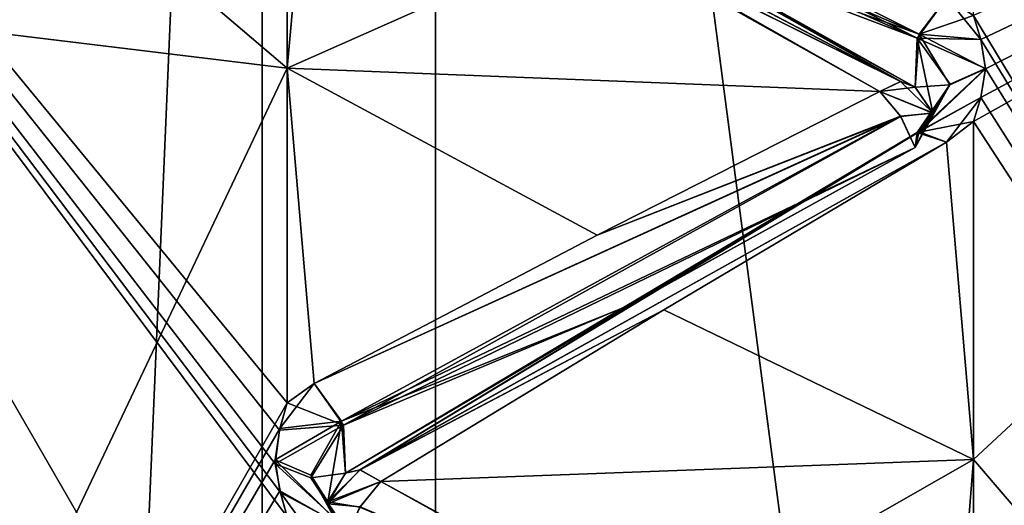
# Model space of a CAD drawing. Header units: inches. Extents: x -10 to 10, y -2.3 to 4.3.
# Tile 214 of 256: x -9.3882 to -9.2476, y 0.1723 to 0.2417. Entities that reach past the tile are written whole.
import ezdxf

# ---------------------------------------------------------------- set-up
doc = ezdxf.new("R2010")
doc.units = ezdxf.units.IN
doc.header["$LTSCALE"] = 65.185185
doc.header["$MEASUREMENT"] = 0
for name, color, linetype in [('8197', 7, 'CONTINUOUS'), ('8198', 7, 'CONTINUOUS'), ('8248', 7, 'CONTINUOUS'), ('8249', 7, 'CONTINUOUS'), ('8250', 7, 'CONTINUOUS'), ('8251', 7, 'CONTINUOUS'), ('8252', 7, 'CONTINUOUS'), ('8253', 7, 'CONTINUOUS'), ('8254', 7, 'CONTINUOUS'), ('8255', 7, 'CONTINUOUS'), ('8256', 7, 'CONTINUOUS'), ('8257', 7, 'CONTINUOUS'), ('8258', 7, 'CONTINUOUS'), ('8573', 7, 'CONTINUOUS'), ('8576', 7, 'CONTINUOUS'), ('8581', 7, 'CONTINUOUS'), ('9270', 7, 'CONTINUOUS'), ('9325', 7, 'CONTINUOUS'), ('9326', 7, 'CONTINUOUS'), ('9327', 7, 'CONTINUOUS'), ('9328', 7, 'CONTINUOUS'), ('9329', 7, 'CONTINUOUS'), ('9330', 7, 'CONTINUOUS'), ('9331', 7, 'CONTINUOUS'), ('9332', 7, 'CONTINUOUS'), ('9333', 7, 'CONTINUOUS'), ('9334', 7, 'CONTINUOUS'), ('9335', 7, 'CONTINUOUS'), ('9388', 7, 'CONTINUOUS'), ('9389', 7, 'CONTINUOUS'), ('9406', 7, 'CONTINUOUS'), ('9467', 7, 'CONTINUOUS')]:
    doc.layers.add(name, color=color, linetype=linetype)

msp = doc.modelspace()

# ---------------------------------------------------------------- linework, layer by layer
at = {"layer": '8197', "linetype": 'Continuous'}
for points in [[(-9.12095, 0.02569, 3.00572), (-9.12095, 0.30072, 2.73069), (-9.252, 0.05595, 2.99169), (-9.12095, 0.02569, 3.00572)], [(-9.252, 0.05595, 2.99169), (-9.12095, 0.30072, 2.73069), (-9.252, 0.11049, 2.94735), (-9.252, 0.05595, 2.99169)], [(-9.252, 0.11049, 2.94735), (-9.12095, 0.30072, 2.73069), (-9.25098, 0.11433, 2.94396), (-9.252, 0.11049, 2.94735)], [(-9.25094, 0.12381, 2.93565), (-9.12095, 0.30072, 2.73069), (-9.252, 0.12781, 2.93217), (-9.25094, 0.12381, 2.93565)], [(-9.252, 0.12781, 2.93217), (-9.12095, 0.30072, 2.73069), (-9.252, 0.17888, 2.88388), (-9.252, 0.12781, 2.93217)], [(-9.252, 0.17888, 2.88388), (-9.12095, 0.30072, 2.73069), (-9.252, 0.22717, 2.83281), (-9.252, 0.17888, 2.88388)], [(-9.252, 0.22717, 2.83281), (-9.12095, 0.30072, 2.73069), (-9.25096, 0.23059, 2.82888), (-9.252, 0.22717, 2.83281)], [(-9.25096, 0.2389, 2.8194), (-9.12095, 0.30072, 2.73069), (-9.252, 0.24235, 2.81549), (-9.25096, 0.2389, 2.8194)], [(-9.25098, 0.11433, 2.94396), (-9.12095, 0.30072, 2.73069), (-9.25029, 0.11896, 2.93988), (-9.25098, 0.11433, 2.94396)], [(-9.25096, 0.23059, 2.82888), (-9.12095, 0.30072, 2.73069), (-9.25029, 0.23473, 2.82413), (-9.25096, 0.23059, 2.82888)], [(-9.25029, 0.23473, 2.82413), (-9.12095, 0.30072, 2.73069), (-9.25096, 0.2389, 2.8194), (-9.25029, 0.23473, 2.82413)], [(-9.25029, 0.11896, 2.93988), (-9.12095, 0.30072, 2.73069), (-9.25094, 0.12381, 2.93565), (-9.25029, 0.11896, 2.93988)]]:
    msp.add_3dface(points, dxfattribs=at)
at = {"layer": '8198', "linetype": 'Continuous'}
for points in [[(-9.12095, 0.30072, 1.26931), (-9.12095, 0.02569, 0.99428), (-9.252, 0.28669, 1.23905), (-9.12095, 0.30072, 1.26931)], [(-9.252, 0.28669, 1.23905), (-9.12095, 0.02569, 0.99428), (-9.252, 0.24235, 1.18451), (-9.252, 0.28669, 1.23905)], [(-9.252, 0.24235, 1.18451), (-9.12095, 0.02569, 0.99428), (-9.25097, 0.23892, 1.18063), (-9.252, 0.24235, 1.18451)], [(-9.25097, 0.23892, 1.18063), (-9.12095, 0.02569, 0.99428), (-9.25029, 0.23478, 1.17593), (-9.25097, 0.23892, 1.18063)], [(-9.25029, 0.23478, 1.17593), (-9.12095, 0.02569, 0.99428), (-9.25096, 0.23061, 1.17115), (-9.25029, 0.23478, 1.17593)], [(-9.25096, 0.23061, 1.17115), (-9.12095, 0.02569, 0.99428), (-9.252, 0.22717, 1.16719), (-9.25096, 0.23061, 1.17115)], [(-9.252, 0.22717, 1.16719), (-9.12095, 0.02569, 0.99428), (-9.252, 0.17888, 1.11612), (-9.252, 0.22717, 1.16719)], [(-9.252, 0.17888, 1.11612), (-9.12095, 0.02569, 0.99428), (-9.252, 0.12781, 1.06783), (-9.252, 0.17888, 1.11612)]]:
    msp.add_3dface(points, dxfattribs=at)
at = {"layer": '8248', "linetype": 'Continuous'}
for points in [[(-9.25977, 0.23968, 2.81435), (-9.33961, 0.27976, 2.76038), (-9.34169, 0.27528, 2.76047), (-9.25977, 0.23968, 2.81435)], [(-9.25977, 0.23968, 2.81435), (-9.25581, 0.24489, 2.81222), (-9.33961, 0.27976, 2.76038), (-9.25977, 0.23968, 2.81435)], [(-9.25977, 0.23968, 2.81435), (-9.34169, 0.27528, 2.76047), (-9.30129, 0.25468, 2.78728), (-9.25977, 0.23968, 2.81435)], [(-9.26031, 0.2321, 2.81309), (-9.25977, 0.23968, 2.81435), (-9.30129, 0.25468, 2.78728), (-9.26031, 0.2321, 2.81309)]]:
    msp.add_3dface(points, dxfattribs=at)
at = {"layer": '8249', "linetype": 'Continuous'}
for points in [[(-9.26239, 0.23289, 2.8175), (-9.34223, 0.278, 2.76766), (-9.34619, 0.27693, 2.77318), (-9.26239, 0.23289, 2.8175)], [(-9.26239, 0.23289, 2.8175), (-9.26031, 0.2321, 2.81309), (-9.34223, 0.278, 2.76766), (-9.26239, 0.23289, 2.8175)], [(-9.34223, 0.278, 2.76766), (-9.26031, 0.2321, 2.81309), (-9.30129, 0.25468, 2.78728), (-9.34223, 0.278, 2.76766)], [(-9.26239, 0.23289, 2.8175), (-9.34619, 0.27693, 2.77318), (-9.30576, 0.2545, 2.79753), (-9.26239, 0.23289, 2.8175)], [(-9.26537, 0.23147, 2.82126), (-9.26239, 0.23289, 2.8175), (-9.30576, 0.2545, 2.79753), (-9.26537, 0.23147, 2.82126)]]:
    msp.add_3dface(points, dxfattribs=at)
at = {"layer": '8250', "linetype": 'Continuous'}
for points in [[(-9.252, 0.24235, 2.81549), (-9.25581, 0.24489, 2.81222), (-9.25977, 0.23968, 2.81435), (-9.252, 0.24235, 2.81549)], [(-9.25096, 0.2389, 2.8194), (-9.252, 0.24235, 2.81549), (-9.25977, 0.23968, 2.81435), (-9.25096, 0.2389, 2.8194)], [(-9.25977, 0.23968, 2.81435), (-9.26031, 0.2321, 2.81309), (-9.25536, 0.23243, 2.82211), (-9.25977, 0.23968, 2.81435)], [(-9.25029, 0.23473, 2.82413), (-9.25096, 0.2389, 2.8194), (-9.25977, 0.23968, 2.81435), (-9.25029, 0.23473, 2.82413)], [(-9.25029, 0.23473, 2.82413), (-9.25977, 0.23968, 2.81435), (-9.25536, 0.23243, 2.82211), (-9.25029, 0.23473, 2.82413)], [(-9.25781, 0.22839, 2.81856), (-9.25536, 0.23243, 2.82211), (-9.26031, 0.2321, 2.81309), (-9.25781, 0.22839, 2.81856)]]:
    msp.add_3dface(points, dxfattribs=at)
at = {"layer": '8251', "linetype": 'Continuous'}
for points in [[(-9.26537, 0.23147, 2.82126), (-9.26031, 0.2321, 2.81309), (-9.26239, 0.23289, 2.8175), (-9.26537, 0.23147, 2.82126)], [(-9.25781, 0.22839, 2.81856), (-9.26031, 0.2321, 2.81309), (-9.26537, 0.23147, 2.82126), (-9.25781, 0.22839, 2.81856)], [(-9.26241, 0.22795, 2.82316), (-9.25781, 0.22839, 2.81856), (-9.26537, 0.23147, 2.82126), (-9.26241, 0.22795, 2.82316)], [(-9.26031, 0.22345, 2.82295), (-9.25781, 0.22839, 2.81856), (-9.26241, 0.22795, 2.82316), (-9.26031, 0.22345, 2.82295)]]:
    msp.add_3dface(points, dxfattribs=at)
at = {"layer": '8252', "linetype": 'Continuous'}
for points in [[(-9.25096, 0.23059, 2.82888), (-9.25029, 0.23473, 2.82413), (-9.25977, 0.22569, 2.83029), (-9.25096, 0.23059, 2.82888)], [(-9.25029, 0.23473, 2.82413), (-9.25536, 0.23243, 2.82211), (-9.25977, 0.22569, 2.83029), (-9.25029, 0.23473, 2.82413)], [(-9.25536, 0.23243, 2.82211), (-9.25781, 0.22839, 2.81856), (-9.25977, 0.22569, 2.83029), (-9.25536, 0.23243, 2.82211)], [(-9.25583, 0.22424, 2.83576), (-9.25096, 0.23059, 2.82888), (-9.25977, 0.22569, 2.83029), (-9.25583, 0.22424, 2.83576)], [(-9.252, 0.22717, 2.83281), (-9.25096, 0.23059, 2.82888), (-9.25583, 0.22424, 2.83576), (-9.252, 0.22717, 2.83281)], [(-9.25781, 0.22839, 2.81856), (-9.26031, 0.22345, 2.82295), (-9.25977, 0.22569, 2.83029), (-9.25781, 0.22839, 2.81856)]]:
    msp.add_3dface(points, dxfattribs=at)
at = {"layer": '8253', "linetype": 'Continuous'}
for points in [[(-9.26241, 0.22795, 2.82316), (-9.26537, 0.23147, 2.82126), (-9.30576, 0.21095, 2.8472), (-9.26241, 0.22795, 2.82316)], [(-9.26241, 0.22795, 2.82316), (-9.30576, 0.21095, 2.8472), (-9.34617, 0.18975, 2.87259), (-9.26241, 0.22795, 2.82316)], [(-9.26241, 0.22795, 2.82316), (-9.34617, 0.18975, 2.87259), (-9.34223, 0.18438, 2.87439), (-9.26241, 0.22795, 2.82316)], [(-9.26031, 0.22345, 2.82295), (-9.26241, 0.22795, 2.82316), (-9.34223, 0.18438, 2.87439), (-9.26031, 0.22345, 2.82295)], [(-9.301, 0.20097, 2.84853), (-9.26031, 0.22345, 2.82295), (-9.34223, 0.18438, 2.87439), (-9.301, 0.20097, 2.84853)], [(-9.34169, 0.17692, 2.87264), (-9.301, 0.20097, 2.84853), (-9.34223, 0.18438, 2.87439), (-9.34169, 0.17692, 2.87264)]]:
    msp.add_3dface(points, dxfattribs=at)
at = {"layer": '8254', "linetype": 'Continuous'}
for points in [[(-9.25977, 0.22569, 2.83029), (-9.301, 0.20097, 2.84853), (-9.34169, 0.17692, 2.87264), (-9.25977, 0.22569, 2.83029)], [(-9.25977, 0.22569, 2.83029), (-9.34169, 0.17692, 2.87264), (-9.33959, 0.17741, 2.87711), (-9.25977, 0.22569, 2.83029)], [(-9.25583, 0.22424, 2.83576), (-9.25977, 0.22569, 2.83029), (-9.33959, 0.17741, 2.87711), (-9.25583, 0.22424, 2.83576)], [(-9.25977, 0.22569, 2.83029), (-9.26031, 0.22345, 2.82295), (-9.301, 0.20097, 2.84853), (-9.25977, 0.22569, 2.83029)], [(-9.29624, 0.20029, 2.85858), (-9.25583, 0.22424, 2.83576), (-9.33959, 0.17741, 2.87711), (-9.29624, 0.20029, 2.85858)], [(-9.33663, 0.17575, 2.88075), (-9.29624, 0.20029, 2.85858), (-9.33959, 0.17741, 2.87711), (-9.33663, 0.17575, 2.88075)]]:
    msp.add_3dface(points, dxfattribs=at)
at = {"layer": '8255', "linetype": 'Continuous'}
for points in [[(-9.35104, 0.18329, 2.87937), (-9.34617, 0.18975, 2.87259), (-9.35, 0.18699, 2.8757), (-9.35104, 0.18329, 2.87937)], [(-9.34617, 0.18975, 2.87259), (-9.35104, 0.18329, 2.87937), (-9.34223, 0.18438, 2.87439), (-9.34617, 0.18975, 2.87259)], [(-9.35104, 0.18329, 2.87937), (-9.35171, 0.17883, 2.88381), (-9.34223, 0.18438, 2.87439), (-9.35104, 0.18329, 2.87937)], [(-9.34223, 0.18438, 2.87439), (-9.35171, 0.17883, 2.88381), (-9.34664, 0.17666, 2.88166), (-9.34223, 0.18438, 2.87439)], [(-9.34419, 0.17285, 2.87785), (-9.34223, 0.18438, 2.87439), (-9.34664, 0.17666, 2.88166), (-9.34419, 0.17285, 2.87785)], [(-9.34223, 0.18438, 2.87439), (-9.34419, 0.17285, 2.87785), (-9.34169, 0.17692, 2.87264), (-9.34223, 0.18438, 2.87439)]]:
    msp.add_3dface(points, dxfattribs=at)
at = {"layer": '8256', "linetype": 'Continuous'}
for points in [[(-9.33663, 0.17575, 2.88075), (-9.33959, 0.17741, 2.87711), (-9.34419, 0.17285, 2.87785), (-9.33663, 0.17575, 2.88075)], [(-9.34419, 0.17285, 2.87785), (-9.33959, 0.17741, 2.87711), (-9.34169, 0.17692, 2.87264), (-9.34419, 0.17285, 2.87785)], [(-9.33961, 0.17209, 2.88241), (-9.33663, 0.17575, 2.88075), (-9.34419, 0.17285, 2.87785), (-9.33961, 0.17209, 2.88241)], [(-9.34169, 0.16764, 2.88192), (-9.33961, 0.17209, 2.88241), (-9.34419, 0.17285, 2.87785), (-9.34169, 0.16764, 2.88192)]]:
    msp.add_3dface(points, dxfattribs=at)
at = {"layer": '8257', "linetype": 'Continuous'}
for points in [[(-9.35171, 0.17883, 2.88381), (-9.35104, 0.17438, 2.88829), (-9.34223, 0.16939, 2.8894), (-9.35171, 0.17883, 2.88381)], [(-9.35171, 0.17883, 2.88381), (-9.34223, 0.16939, 2.8894), (-9.34664, 0.17666, 2.88166), (-9.35171, 0.17883, 2.88381)], [(-9.34169, 0.16764, 2.88192), (-9.34419, 0.17285, 2.87785), (-9.34664, 0.17666, 2.88166), (-9.34169, 0.16764, 2.88192)], [(-9.34223, 0.16939, 2.8894), (-9.34169, 0.16764, 2.88192), (-9.34664, 0.17666, 2.88166), (-9.34223, 0.16939, 2.8894)], [(-9.35104, 0.17438, 2.88829), (-9.35, 0.1707, 2.89199), (-9.34223, 0.16939, 2.8894), (-9.35104, 0.17438, 2.88829)]]:
    msp.add_3dface(points, dxfattribs=at)
at = {"layer": '8258', "linetype": 'Continuous'}
msp.add_3dface([(-9.29624, 0.15358, 2.90529), (-9.33663, 0.17575, 2.88075), (-9.33961, 0.17209, 2.88241), (-9.29624, 0.15358, 2.90529)], dxfattribs=at)
at = {"layer": '8573', "linetype": 'Continuous'}
for points in [[(-9.3517, 0.17828, 1.11564), (-9.35097, 0.17416, 1.11149), (-9.48105, 0.34635, 1.33665), (-9.3517, 0.17828, 1.11564)], [(-9.3511, 0.18307, 1.12041), (-9.3517, 0.17828, 1.11564), (-9.48105, 0.34635, 1.33665), (-9.3511, 0.18307, 1.12041)], [(-9.35097, 0.17416, 1.11149), (-9.35, 0.1707, 1.10801), (-9.48105, 0.34635, 1.33665), (-9.35097, 0.17416, 1.11149)], [(-9.35, 0.1707, 1.10801), (-9.35, 0.11918, 1.0602), (-9.48105, 0.34635, 1.33665), (-9.35, 0.1707, 1.10801)], [(-9.35, 0.18699, 1.1243), (-9.3511, 0.18307, 1.12041), (-9.48105, 0.34635, 1.33665), (-9.35, 0.18699, 1.1243)], [(-9.35, 0.2348, 1.17582), (-9.35, 0.18699, 1.1243), (-9.48105, 0.34635, 1.33665), (-9.35, 0.2348, 1.17582)], [(-9.35, 0.27964, 1.22994), (-9.35, 0.2348, 1.17582), (-9.48105, 0.34635, 1.33665), (-9.35, 0.27964, 1.22994)], [(-9.48105, 0.34635, 1.33665), (-9.35, 0.11918, 1.0602), (-9.48105, 0.08991, 1.04423), (-9.48105, 0.34635, 1.33665)]]:
    msp.add_3dface(points, dxfattribs=at)
at = {"layer": '8576', "linetype": 'Continuous'}
for points in [[(-9.35355, -1.955, 13.83966), (-9.46175, -1.955, 13.67777), (-9.35356, 0.545, 13.83965), (-9.35355, -1.955, 13.83966)], [(-9.35356, 0.545, 13.83965), (-9.46175, -1.955, 13.67777), (-9.46175, 0.545, 13.67776), (-9.35356, 0.545, 13.83965)], [(-9.19167, 0.545, 13.94785), (-9.35355, -1.955, 13.83966), (-9.35356, 0.545, 13.83965), (-9.19167, 0.545, 13.94785)], [(-9.19165, -1.955, 13.94786), (-9.35355, -1.955, 13.83966), (-9.19167, 0.545, 13.94785), (-9.19165, -1.955, 13.94786)]]:
    msp.add_3dface(points, dxfattribs=at)
at = {"layer": '8581', "linetype": 'Continuous'}
for points in [[(-9.56879, -1.955, 13.81493), (-9.32884, -1.955, 14.05488), (-9.56878, 0.545, 13.81495), (-9.56879, -1.955, 13.81493)], [(-9.56878, 0.545, 13.81495), (-9.32884, -1.955, 14.05488), (-9.32883, 0.545, 14.05489), (-9.56878, 0.545, 13.81495)], [(-9.32884, -1.955, 14.05488), (-9, -1.955, 14.1431), (-9.32883, 0.545, 14.05489), (-9.32884, -1.955, 14.05488)], [(-9.32883, 0.545, 14.05489), (-9, -1.955, 14.1431), (-9, 0.545, 14.1431), (-9.32883, 0.545, 14.05489)]]:
    msp.add_3dface(points, dxfattribs=at)
at = {"layer": '9270', "linetype": 'Continuous'}
for points in [[(-9.35, 0.27964, 2.77006), (-9.48105, 0.25077, 2.79491), (-9.35, 0.2348, 2.82418), (-9.35, 0.27964, 2.77006)], [(-9.48105, 0.25077, 2.79491), (-9.48105, -0.04165, 3.05135), (-9.35, 0.2348, 2.82418), (-9.48105, 0.25077, 2.79491)], [(-9.35, 0.2348, 2.82418), (-9.48105, -0.04165, 3.05135), (-9.35, 0.18699, 2.8757), (-9.35, 0.2348, 2.82418)], [(-9.35, 0.18699, 2.8757), (-9.48105, -0.04165, 3.05135), (-9.35104, 0.18329, 2.87937), (-9.35, 0.18699, 2.8757)], [(-9.35104, 0.18329, 2.87937), (-9.48105, -0.04165, 3.05135), (-9.35171, 0.17883, 2.88381), (-9.35104, 0.18329, 2.87937)], [(-9.35171, 0.17883, 2.88381), (-9.48105, -0.04165, 3.05135), (-9.35104, 0.17438, 2.88829), (-9.35171, 0.17883, 2.88381)], [(-9.35104, 0.17438, 2.88829), (-9.48105, -0.04165, 3.05135), (-9.35, 0.1707, 2.89199), (-9.35104, 0.17438, 2.88829)]]:
    msp.add_3dface(points, dxfattribs=at)
at = {"layer": '9325', "linetype": 'Continuous'}
for points in [[(-9.26005, 0.2391, 1.18566), (-9.34169, 0.27528, 1.23953), (-9.33959, 0.27979, 1.23962), (-9.26005, 0.2391, 1.18566)], [(-9.25581, 0.24489, 1.18778), (-9.26005, 0.2391, 1.18566), (-9.33959, 0.27979, 1.23962), (-9.25581, 0.24489, 1.18778)], [(-9.34169, 0.27528, 1.23953), (-9.26005, 0.2391, 1.18566), (-9.30174, 0.25492, 1.21302), (-9.34169, 0.27528, 1.23953)], [(-9.26005, 0.2391, 1.18566), (-9.26031, 0.2321, 1.18691), (-9.30174, 0.25492, 1.21302), (-9.26005, 0.2391, 1.18566)]]:
    msp.add_3dface(points, dxfattribs=at)
at = {"layer": '9326', "linetype": 'Continuous'}
for points in [[(-9.26241, 0.23289, 1.18248), (-9.34619, 0.27693, 1.22682), (-9.34195, 0.27788, 1.23291), (-9.26241, 0.23289, 1.18248)], [(-9.26031, 0.2321, 1.18691), (-9.26241, 0.23289, 1.18248), (-9.34195, 0.27788, 1.23291), (-9.26031, 0.2321, 1.18691)], [(-9.26031, 0.2321, 1.18691), (-9.34195, 0.27788, 1.23291), (-9.30174, 0.25492, 1.21302), (-9.26031, 0.2321, 1.18691)], [(-9.34619, 0.27693, 1.22682), (-9.26241, 0.23289, 1.18248), (-9.30576, 0.2545, 1.20247), (-9.34619, 0.27693, 1.22682)], [(-9.26241, 0.23289, 1.18248), (-9.26537, 0.23147, 1.17874), (-9.30576, 0.2545, 1.20247), (-9.26241, 0.23289, 1.18248)]]:
    msp.add_3dface(points, dxfattribs=at)
at = {"layer": '9327', "linetype": 'Continuous'}
for points in [[(-9.25581, 0.24489, 1.18778), (-9.25097, 0.23892, 1.18063), (-9.26005, 0.2391, 1.18566), (-9.25581, 0.24489, 1.18778)], [(-9.252, 0.24235, 1.18451), (-9.25097, 0.23892, 1.18063), (-9.25581, 0.24489, 1.18778), (-9.252, 0.24235, 1.18451)], [(-9.25781, 0.22841, 1.18147), (-9.26031, 0.2321, 1.18691), (-9.26005, 0.2391, 1.18566), (-9.25781, 0.22841, 1.18147)], [(-9.25097, 0.23892, 1.18063), (-9.25029, 0.23478, 1.17593), (-9.26005, 0.2391, 1.18566), (-9.25097, 0.23892, 1.18063)], [(-9.25029, 0.23478, 1.17593), (-9.25531, 0.23251, 1.1779), (-9.26005, 0.2391, 1.18566), (-9.25029, 0.23478, 1.17593)], [(-9.25531, 0.23251, 1.1779), (-9.25781, 0.22841, 1.18147), (-9.26005, 0.2391, 1.18566), (-9.25531, 0.23251, 1.1779)]]:
    msp.add_3dface(points, dxfattribs=at)
at = {"layer": '9328', "linetype": 'Continuous'}
for points in [[(-9.25781, 0.22841, 1.18147), (-9.26537, 0.23147, 1.17874), (-9.26241, 0.23289, 1.18248), (-9.25781, 0.22841, 1.18147)], [(-9.26031, 0.2321, 1.18691), (-9.25781, 0.22841, 1.18147), (-9.26241, 0.23289, 1.18248), (-9.26031, 0.2321, 1.18691)], [(-9.25781, 0.22841, 1.18147), (-9.26239, 0.22792, 1.17684), (-9.26537, 0.23147, 1.17874), (-9.25781, 0.22841, 1.18147)], [(-9.25781, 0.22841, 1.18147), (-9.26031, 0.22345, 1.17705), (-9.26239, 0.22792, 1.17684), (-9.25781, 0.22841, 1.18147)]]:
    msp.add_3dface(points, dxfattribs=at)
at = {"layer": '9329', "linetype": 'Continuous'}
for points in [[(-9.25029, 0.23478, 1.17593), (-9.25096, 0.23061, 1.17115), (-9.26005, 0.2256, 1.17029), (-9.25029, 0.23478, 1.17593)], [(-9.25531, 0.23251, 1.1779), (-9.25029, 0.23478, 1.17593), (-9.26005, 0.2256, 1.17029), (-9.25531, 0.23251, 1.1779)], [(-9.25781, 0.22841, 1.18147), (-9.25531, 0.23251, 1.1779), (-9.26031, 0.22345, 1.17705), (-9.25781, 0.22841, 1.18147)], [(-9.26031, 0.22345, 1.17705), (-9.25531, 0.23251, 1.1779), (-9.26005, 0.2256, 1.17029), (-9.26031, 0.22345, 1.17705)], [(-9.25096, 0.23061, 1.17115), (-9.252, 0.22717, 1.16719), (-9.26005, 0.2256, 1.17029), (-9.25096, 0.23061, 1.17115)], [(-9.252, 0.22717, 1.16719), (-9.25583, 0.22424, 1.16424), (-9.26005, 0.2256, 1.17029), (-9.252, 0.22717, 1.16719)]]:
    msp.add_3dface(points, dxfattribs=at)
at = {"layer": '9330', "linetype": 'Continuous'}
for points in [[(-9.26537, 0.23147, 1.17874), (-9.26239, 0.22792, 1.17684), (-9.30576, 0.21095, 1.1528), (-9.26537, 0.23147, 1.17874)], [(-9.34195, 0.1838, 1.12566), (-9.34617, 0.18975, 1.12741), (-9.26239, 0.22792, 1.17684), (-9.34195, 0.1838, 1.12566)], [(-9.26239, 0.22792, 1.17684), (-9.34617, 0.18975, 1.12741), (-9.30576, 0.21095, 1.1528), (-9.26239, 0.22792, 1.17684)], [(-9.26031, 0.22345, 1.17705), (-9.34195, 0.1838, 1.12566), (-9.26239, 0.22792, 1.17684), (-9.26031, 0.22345, 1.17705)], [(-9.26031, 0.22345, 1.17705), (-9.30082, 0.20107, 1.15158), (-9.34195, 0.1838, 1.12566), (-9.26031, 0.22345, 1.17705)], [(-9.30082, 0.20107, 1.15158), (-9.34169, 0.17692, 1.12736), (-9.34195, 0.1838, 1.12566), (-9.30082, 0.20107, 1.15158)]]:
    msp.add_3dface(points, dxfattribs=at)
at = {"layer": '9331', "linetype": 'Continuous'}
for points in [[(-9.30082, 0.20107, 1.15158), (-9.26005, 0.2256, 1.17029), (-9.34169, 0.17692, 1.12736), (-9.30082, 0.20107, 1.15158)], [(-9.34169, 0.17692, 1.12736), (-9.26005, 0.2256, 1.17029), (-9.33961, 0.17741, 1.12291), (-9.34169, 0.17692, 1.12736)], [(-9.26005, 0.2256, 1.17029), (-9.25583, 0.22424, 1.16424), (-9.33961, 0.17741, 1.12291), (-9.26005, 0.2256, 1.17029)], [(-9.26031, 0.22345, 1.17705), (-9.26005, 0.2256, 1.17029), (-9.30082, 0.20107, 1.15158), (-9.26031, 0.22345, 1.17705)], [(-9.25583, 0.22424, 1.16424), (-9.29624, 0.20029, 1.14142), (-9.33961, 0.17741, 1.12291), (-9.25583, 0.22424, 1.16424)], [(-9.29624, 0.20029, 1.14142), (-9.33663, 0.17575, 1.11925), (-9.33961, 0.17741, 1.12291), (-9.29624, 0.20029, 1.14142)]]:
    msp.add_3dface(points, dxfattribs=at)
at = {"layer": '9332', "linetype": 'Continuous'}
for points in [[(-9.34617, 0.18975, 1.12741), (-9.34195, 0.1838, 1.12566), (-9.35, 0.18699, 1.1243), (-9.34617, 0.18975, 1.12741)], [(-9.35, 0.18699, 1.1243), (-9.34195, 0.1838, 1.12566), (-9.3511, 0.18307, 1.12041), (-9.35, 0.18699, 1.1243)], [(-9.34664, 0.17628, 1.11796), (-9.3517, 0.17828, 1.11564), (-9.34195, 0.1838, 1.12566), (-9.34664, 0.17628, 1.11796)], [(-9.34195, 0.1838, 1.12566), (-9.3517, 0.17828, 1.11564), (-9.3511, 0.18307, 1.12041), (-9.34195, 0.1838, 1.12566)], [(-9.34169, 0.17692, 1.12736), (-9.34664, 0.17628, 1.11796), (-9.34195, 0.1838, 1.12566), (-9.34169, 0.17692, 1.12736)], [(-9.34169, 0.17692, 1.12736), (-9.34418, 0.17255, 1.12185), (-9.34664, 0.17628, 1.11796), (-9.34169, 0.17692, 1.12736)]]:
    msp.add_3dface(points, dxfattribs=at)
at = {"layer": '9333', "linetype": 'Continuous'}
for points in [[(-9.33961, 0.17741, 1.12291), (-9.33663, 0.17575, 1.11925), (-9.34418, 0.17255, 1.12185), (-9.33961, 0.17741, 1.12291)], [(-9.34169, 0.17692, 1.12736), (-9.33961, 0.17741, 1.12291), (-9.34418, 0.17255, 1.12185), (-9.34169, 0.17692, 1.12736)], [(-9.33663, 0.17575, 1.11925), (-9.33959, 0.17211, 1.11759), (-9.34418, 0.17255, 1.12185), (-9.33663, 0.17575, 1.11925)], [(-9.34418, 0.17255, 1.12185), (-9.33959, 0.17211, 1.11759), (-9.34169, 0.16764, 1.11808), (-9.34418, 0.17255, 1.12185)]]:
    msp.add_3dface(points, dxfattribs=at)
at = {"layer": '9334', "linetype": 'Continuous'}
for points in [[(-9.3517, 0.17828, 1.11564), (-9.34664, 0.17628, 1.11796), (-9.34195, 0.16934, 1.11119), (-9.3517, 0.17828, 1.11564)], [(-9.35097, 0.17416, 1.11149), (-9.3517, 0.17828, 1.11564), (-9.34195, 0.16934, 1.11119), (-9.35097, 0.17416, 1.11149)], [(-9.34664, 0.17628, 1.11796), (-9.34418, 0.17255, 1.12185), (-9.34195, 0.16934, 1.11119), (-9.34664, 0.17628, 1.11796)], [(-9.35, 0.1707, 1.10801), (-9.35097, 0.17416, 1.11149), (-9.34619, 0.16761, 1.10526), (-9.35, 0.1707, 1.10801)], [(-9.34619, 0.16761, 1.10526), (-9.35097, 0.17416, 1.11149), (-9.34195, 0.16934, 1.11119), (-9.34619, 0.16761, 1.10526)], [(-9.34418, 0.17255, 1.12185), (-9.34169, 0.16764, 1.11808), (-9.34195, 0.16934, 1.11119), (-9.34418, 0.17255, 1.12185)]]:
    msp.add_3dface(points, dxfattribs=at)
at = {"layer": '9335', "linetype": 'Continuous'}
msp.add_3dface([(-9.33663, 0.17575, 1.11925), (-9.29624, 0.15358, 1.09471), (-9.33959, 0.17211, 1.11759), (-9.33663, 0.17575, 1.11925)], dxfattribs=at)
at = {"layer": '9388', "linetype": 'Continuous'}
for points in [[(-9.252, 0.17888, 1.11612), (-9.25583, 0.22424, 1.16424), (-9.252, 0.22717, 1.16719), (-9.252, 0.17888, 1.11612)], [(-9.25583, 0.22424, 1.16424), (-9.252, 0.17888, 1.11612), (-9.29624, 0.20029, 1.14142), (-9.25583, 0.22424, 1.16424)], [(-9.29624, 0.20029, 1.14142), (-9.252, 0.17888, 1.11612), (-9.33663, 0.17575, 1.11925), (-9.29624, 0.20029, 1.14142)], [(-9.252, 0.17888, 1.11612), (-9.25581, 0.13075, 1.07074), (-9.33663, 0.17575, 1.11925), (-9.252, 0.17888, 1.11612)], [(-9.252, 0.17888, 1.11612), (-9.252, 0.12781, 1.06783), (-9.25581, 0.13075, 1.07074), (-9.252, 0.17888, 1.11612)], [(-9.33663, 0.17575, 1.11925), (-9.25581, 0.13075, 1.07074), (-9.29624, 0.15358, 1.09471), (-9.33663, 0.17575, 1.11925)]]:
    msp.add_3dface(points, dxfattribs=at)
at = {"layer": '9389', "linetype": 'Continuous'}
for points in [[(-9.35, 0.27964, 1.22994), (-9.34619, 0.27693, 1.22682), (-9.35, 0.2348, 1.17582), (-9.35, 0.27964, 1.22994)], [(-9.34619, 0.27693, 1.22682), (-9.26537, 0.23147, 1.17874), (-9.35, 0.2348, 1.17582), (-9.34619, 0.27693, 1.22682)], [(-9.26537, 0.23147, 1.17874), (-9.34619, 0.27693, 1.22682), (-9.30576, 0.2545, 1.20247), (-9.26537, 0.23147, 1.17874)], [(-9.30576, 0.21095, 1.1528), (-9.34617, 0.18975, 1.12741), (-9.35, 0.2348, 1.17582), (-9.30576, 0.21095, 1.1528)], [(-9.34617, 0.18975, 1.12741), (-9.35, 0.18699, 1.1243), (-9.35, 0.2348, 1.17582), (-9.34617, 0.18975, 1.12741)], [(-9.26537, 0.23147, 1.17874), (-9.30576, 0.21095, 1.1528), (-9.35, 0.2348, 1.17582), (-9.26537, 0.23147, 1.17874)]]:
    msp.add_3dface(points, dxfattribs=at)
at = {"layer": '9406', "linetype": 'Continuous'}
for points in [[(-9.35, 0.2348, 2.82418), (-9.34619, 0.27693, 2.77318), (-9.35, 0.27964, 2.77006), (-9.35, 0.2348, 2.82418)], [(-9.34619, 0.27693, 2.77318), (-9.35, 0.2348, 2.82418), (-9.30576, 0.2545, 2.79753), (-9.34619, 0.27693, 2.77318)], [(-9.35, 0.2348, 2.82418), (-9.26537, 0.23147, 2.82126), (-9.30576, 0.2545, 2.79753), (-9.35, 0.2348, 2.82418)], [(-9.26537, 0.23147, 2.82126), (-9.35, 0.2348, 2.82418), (-9.30576, 0.21095, 2.8472), (-9.26537, 0.23147, 2.82126)], [(-9.30576, 0.21095, 2.8472), (-9.35, 0.2348, 2.82418), (-9.34617, 0.18975, 2.87259), (-9.30576, 0.21095, 2.8472)], [(-9.34617, 0.18975, 2.87259), (-9.35, 0.2348, 2.82418), (-9.35, 0.18699, 2.8757), (-9.34617, 0.18975, 2.87259)]]:
    msp.add_3dface(points, dxfattribs=at)
at = {"layer": '9467', "linetype": 'Continuous'}
for points in [[(-9.252, 0.17888, 2.88388), (-9.252, 0.22717, 2.83281), (-9.25583, 0.22424, 2.83576), (-9.252, 0.17888, 2.88388)], [(-9.252, 0.17888, 2.88388), (-9.25583, 0.22424, 2.83576), (-9.29624, 0.20029, 2.85858), (-9.252, 0.17888, 2.88388)], [(-9.33663, 0.17575, 2.88075), (-9.252, 0.17888, 2.88388), (-9.29624, 0.20029, 2.85858), (-9.33663, 0.17575, 2.88075)], [(-9.29624, 0.15358, 2.90529), (-9.252, 0.17888, 2.88388), (-9.33663, 0.17575, 2.88075), (-9.29624, 0.15358, 2.90529)], [(-9.25581, 0.13075, 2.92926), (-9.252, 0.17888, 2.88388), (-9.29624, 0.15358, 2.90529), (-9.25581, 0.13075, 2.92926)], [(-9.252, 0.12781, 2.93217), (-9.252, 0.17888, 2.88388), (-9.25581, 0.13075, 2.92926), (-9.252, 0.12781, 2.93217)]]:
    msp.add_3dface(points, dxfattribs=at)

doc.saveas('drawing.dxf')
